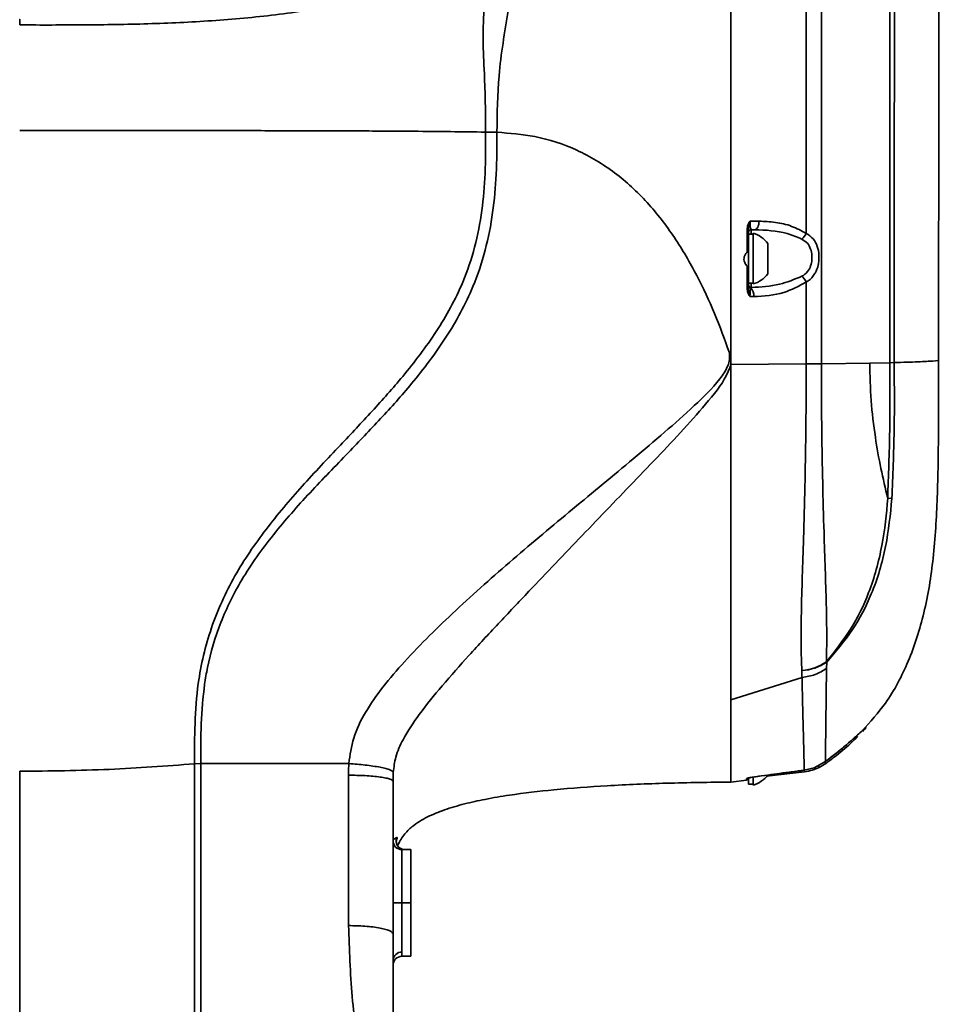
# Model space of a CAD drawing. Header units: millimetres. Extents: x -2031 to 1277, y -458 to 5880.
# Tile 11 of 62: x -1256 to -1152, y 4142 to 4253. Entities that reach past the tile are written whole.
import ezdxf

# ---------------------------------------------------------------- set-up
doc = ezdxf.new("R2010")
doc.units = ezdxf.units.MM
doc.header["$LTSCALE"] = 5

msp = doc.modelspace()

# ---------------------------------------------------------------- linework, layer by layer
at = {"linetype": 'Continuous', "lineweight": 35}
for p, q in [((-1173.652, 4230.112), (-1172.63, 4230.112)), ((-1172.674, 4229.743), (-1172.722, 4229.578)), ((-1172.643, 4229.923), (-1172.674, 4229.743)), ((-1172.63, 4230.112), (-1172.643, 4229.923)), ((-1173.952, 4226.661), (-1173.952, 4229.27)), ((-1173.802, 4229.283), (-1173.802, 4228.334)), ((-1173.302, 4228.651), (-1173.802, 4228.651)), ((-1173.802, 4228.651), (-1173.802, 4223.151)), ((-1173.13, 4229.156), (-1173.502, 4229.156)), ((-1173.502, 4229.156), (-1173.502, 4228.651)), ((-1173.302, 4225.901), (-1173.302, 4228.751)), ((-1173.035, 4229.174), (-1173.13, 4229.156)), ((-1172.944, 4229.228), (-1173.035, 4229.174)), ((-1172.859, 4229.316), (-1172.944, 4229.228)), ((-1172.784, 4229.434), (-1172.859, 4229.316)), ((-1172.722, 4229.578), (-1172.784, 4229.434)), ((-1171.652, 4225.901), (-1171.652, 4227.6)), ((-1173.302, 4223.051), (-1173.302, 4225.901)), ((-1171.652, 4224.202), (-1171.652, 4225.901)), ((-1173.952, 4222.451), (-1173.952, 4225.035)), ((-1173.802, 4223.372), (-1173.802, 4222.46)), ((-1173.802, 4223.151), (-1173.302, 4223.151)), ((-1173.502, 4223.151), (-1173.502, 4222.658)), ((-1167.321, 4214.049), (-1167.321, 4223.272)), ((-1173.502, 4222.658), (-1173.553, 4222.595)), ((-1173.226, 4221.63), (-1173.652, 4221.63)), ((-1175.965, 4215.295), (-1175.802, 4214.82)), ((-1175.802, 4214.82), (-1175.802, 4213.908)), ((-1160.176, 4214.152), (-1165.62, 4214.066)), ((-1157.936, 4214.187), (-1160.176, 4214.152)), ((-1157.432, 4214.197), (-1157.935, 4214.187)), ((-1175.802, 4213.996), (-1167.321, 4214.049)), ((-1167.321, 4214.049), (-1167.321, 4214.049)), ((-1165.62, 4214.067), (-1165.62, 4214.066)), ((-1157.683, 4198.915), (-1158.162, 4198.951)), ((-1165.016, 4180.494), (-1165.041, 4179.784)), ((-1167.797, 4178.766), (-1175.802, 4176.258)), ((-1235.443, 4169.083), (-1236.147, 4169.053)), ((-1235.441, 4169.083), (-1224.802, 4169.086)), ((-1224.802, 4169.086), (-1218.773, 4169.088)), ((-1166.444, 4168.614), (-1165.157, 4169.319)), ((-1165.869, 4168.65), (-1165.974, 4168.865)), ((-1165.133, 4169.092), (-1165.869, 4168.65)), ((-1218.808, 4150.855), (-1218.806, 4167.776)), ((-1173.302, 4166.661), (-1173.302, 4167.559)), ((-1171.803, 4167.679), (-1167.533, 4168.161)), ((-1167.549, 4168.314), (-1167.533, 4168.166)), ((-1167.543, 4168.343), (-1166.444, 4168.614)), ((-1167.543, 4168.343), (-1167.542, 4168.337)), ((-1213.802, 4167.083), (-1213.802, 4149.923)), ((-1175.802, 4167.011), (-1174.06, 4167.231)), ((-1173.802, 4167.458), (-1173.802, 4166.761)), ((-1173.802, 4166.761), (-1173.302, 4166.761)), ((-1212.802, 4159.401), (-1211.802, 4159.401)), ((-1211.802, 4159.401), (-1211.802, 4153.401)), ((-1213.802, 4153.401), (-1212.802, 4153.401)), ((-1212.802, 4153.401), (-1211.802, 4153.401)), ((-1211.802, 4153.401), (-1211.802, 4147.401)), ((-1211.802, 4147.401), (-1212.802, 4147.401))]:
    msp.add_line(p, q, dxfattribs=at)
for centre, radius, start, end in [((-1173.926, 4229.86), 0.59, 267.51715, 282.17798), ((-1173.502, 4228.856), 0.3, 90, 180), ((-1174.063, 4225.901), 2.95, 35.1663, 75.03898), ((-1169.145, 4229.658), 2.044, 310.35611, 333.13492), ((-1174.063, 4225.901), 2.95, 284.96102, 324.8337), ((-1173.502, 4222.958), 0.3, 180.01329, 270.01328), ((-1169.358, 4222.202), 2.301, 27.7162, 48.08622), ((-1173.926, 4223.344), 0.892, 268.3434, 278.0007), ((-1173.511, 4222.882), 0.29, 181.10224, 261.69791), ((-1174.451, 4221.752), 1.231, 354.32355, 43.18583), ((-1168.225, 4384.971), 170.924, 270.30321, 270.87325), ((-1168.228, 4384.601), 170.555, 270.30479, 270.87607), ((-1168.381, 4185.42), 5.904, 275.46768, 304.32802), ((-1168.208, 4185.296), 5.766, 273.87429, 303.60661), ((-1169.18, 4177.654), 5.04, 34.28724, 34.9898), ((-1164.876, 4169.492), 0.476, 212.34552, 237.30958), ((-1174.063, 4169.511), 2.95, 284.96102, 324.8337), ((-1174.102, 4167.542), 0.3, 277.68029, 343.9357), ((-1174.101, 4167.671), 0.3, 277.90771, 305.38466), ((-1212.802, 4160.401), 1, 180, 270), ((-1212.464, 4160.401), 1, 157.44199, 269.91433), ((-1212.839, 4146.911), 0.963, 87.74934, 177.55686), ((-1212.802, 4146.401), 1, 90, 180)]:
    msp.add_arc(centre, radius, start, end, dxfattribs=at)
for points, knots in [([(-1152.44, 4214.479), (-1152.436, 4219.557), (-1152.429, 4229.379), (-1152.41, 4243.597), (-1152.389, 4256.796), (-1152.365, 4268.976), (-1152.34, 4280.08), (-1152.316, 4290.119), (-1152.295, 4299.109), (-1152.28, 4307.124), (-1152.269, 4313.966), (-1152.261, 4319.707), (-1152.256, 4324.453), (-1152.251, 4328.785), (-1152.245, 4333.101), (-1152.24, 4337.742), (-1152.251, 4342.772), (-1152.29, 4348.194), (-1152.422, 4351.936), (-1152.49, 4353.873)], [0, 0, 0, 0, 0.1081714, 0.209242, 0.3032196, 0.3901184, 0.4699354, 0.5414198, 0.6060431, 0.663796, 0.7146809, 0.7543194, 0.7885019, 0.8179586, 0.8487876, 0.8823853, 0.9187717, 0.9579677, 1, 1, 1, 1]), ([(-1157.936, 4214.187), (-1157.933, 4219.475), (-1157.928, 4230.051), (-1157.911, 4246.402), (-1157.89, 4263.218), (-1157.86, 4280.611), (-1157.821, 4298.045), (-1157.78, 4314.668), (-1157.739, 4330.356), (-1157.711, 4340.14), (-1157.697, 4345.031)], [0, 0, 0, 0, 0.1192971, 0.2385946, 0.3695075, 0.5004205, 0.6347018, 0.7689826, 0.8844957, 1, 1, 1, 1]), ([(-1157.216, 4345.362), (-1157.216, 4345.362), (-1157.258, 4340.452), (-1157.293, 4330.607), (-1157.304, 4314.909), (-1157.343, 4298.241), (-1157.372, 4280.771), (-1157.395, 4263.339), (-1157.411, 4246.486), (-1157.424, 4230.098), (-1157.43, 4219.497), (-1157.432, 4214.197)], [0, 0, 0, 0, 0.0000005, 0.1155258, 0.2310386, 0.365313, 0.499588, 0.6304978, 0.7614072, 0.8807038, 1, 1, 1, 1]), ([(-1175.802, 4213.996), (-1175.802, 4221.1), (-1175.802, 4235.308), (-1175.802, 4256.543), (-1175.802, 4277.646), (-1175.802, 4298.549), (-1175.802, 4319.225), (-1175.802, 4332.736), (-1175.802, 4339.49)], [0, 0, 0, 0, 0.1666558, 0.3333414, 0.5, 0.6666549, 0.8333423, 1, 1, 1, 1]), ([(-1175.802, 4214.82), (-1175.802, 4221.838), (-1175.802, 4235.875), (-1175.802, 4256.867), (-1175.802, 4277.722), (-1175.802, 4298.356), (-1175.802, 4318.737), (-1175.802, 4332.012), (-1175.802, 4338.649)], [0, 0, 0, 0, 0.1666534, 0.3333434, 0.5, 0.6666524, 0.8333444, 1, 1, 1, 1]), ([(-1165.616, 4283.982), (-1165.616, 4282.232), (-1165.617, 4273.089), (-1165.619, 4256.885), (-1165.62, 4235.299), (-1165.62, 4221.15), (-1165.62, 4214.067)], [0, 0, 0, 0, 0.0758328, 0.396385, 0.6977843, 1, 1, 1, 1]), ([(-1167.322, 4228.734), (-1167.322, 4233.322), (-1167.324, 4242.505), (-1167.33, 4259.105), (-1167.338, 4272.146), (-1167.343, 4280.577), (-1167.344, 4281.641)], [0, 0, 0, 0, 0.2587436, 0.5177906, 0.9391376, 1, 1, 1, 1]), ([(-1202.899, 4262.375), (-1202.98, 4262.377), (-1203.144, 4262.38), (-1203.696, 4261.903), (-1204.535, 4261.096), (-1205.468, 4260.288), (-1206.715, 4259.364), (-1208.709, 4258.126), (-1211.706, 4256.726), (-1215.734, 4255.424), (-1220.833, 4254.22), (-1227.003, 4253.262), (-1234.166, 4252.614), (-1241.371, 4252.282), (-1248.586, 4252.176), (-1253.396, 4252.183), (-1255.802, 4252.186)], [0, 0, 0, 0, 0.0647866, 0.1315093, 0.1648987, 0.198273, 0.2316576, 0.2650532, 0.3317605, 0.3985363, 0.4653497, 0.5722353, 0.6791582, 0.7860962, 0.8930474, 1, 1, 1, 1]), ([(-1203.391, 4240.132), (-1203.391, 4240.132), (-1203.396, 4242.317), (-1203.462, 4245.792), (-1203.728, 4250.559), (-1203.615, 4253.126), (-1203.559, 4254.413)], [0, 0, 0, 0, 0.0000042, 0.4586791, 0.7285673, 1, 1, 1, 1]), ([(-1200.837, 4253.797), (-1201.25, 4251.366), (-1202.019, 4246.84), (-1202.087, 4242.241), (-1202.119, 4240.113)], [0, 0, 0, 0, 0.5371933, 1, 1, 1, 1]), ([(-1255.802, 4252.791), (-1255.802, 4252.799), (-1255.802, 4252.847), (-1255.802, 4252.733), (-1255.802, 4252.363), (-1255.802, 4252.186)], [0, 0, 0, 0, 0.0990987, 0.5689617, 1, 1, 1, 1]), ([(-1255.802, 4240.324), (-1251.343, 4240.322), (-1242.425, 4240.317), (-1231.278, 4240.303), (-1222.368, 4240.281), (-1216.506, 4240.26), (-1211.493, 4240.23), (-1207.315, 4240.193), (-1204.699, 4240.152), (-1203.391, 4240.132)], [0, 0, 0, 0, 0.2531359, 0.5062684, 0.6328342, 0.7593913, 0.8396303, 0.9198374, 1, 1, 1, 1]), ([(-1236.147, 4169.053), (-1236.142, 4170.564), (-1236.131, 4173.584), (-1235.769, 4178.738), (-1234.425, 4184.408), (-1231.772, 4190.248), (-1228.166, 4195.5), (-1224.073, 4200.323), (-1219.98, 4204.657), (-1216.139, 4208.714), (-1212.428, 4212.882), (-1208.825, 4217.614), (-1206.093, 4222.532), (-1204.54, 4227.178), (-1203.742, 4231.289), (-1203.386, 4235.627), (-1203.388, 4238.576), (-1203.391, 4240.132), (-1203.391, 4240.132)], [0, 0, 0, 0, 0.0562645, 0.1124563, 0.1917592, 0.2710857, 0.3487236, 0.4267302, 0.5047495, 0.5689059, 0.6330388, 0.7106989, 0.7881192, 0.839423, 0.8909975, 0.9424568, 0.9999993, 1, 1, 1, 1]), ([(-1202.119, 4240.113), (-1202.119, 4240.113), (-1202.123, 4238.541), (-1202.138, 4235.528), (-1202.521, 4231.082), (-1203.354, 4226.835), (-1204.944, 4222.037), (-1207.725, 4216.952), (-1211.394, 4212.095), (-1215.18, 4207.871), (-1219.052, 4203.84), (-1223.179, 4199.591), (-1227.32, 4194.915), (-1230.798, 4190.085), (-1233.306, 4185.033), (-1234.505, 4181.009), (-1235.156, 4177.17), (-1235.425, 4173.555), (-1235.439, 4170.574), (-1235.439, 4169.083), (-1235.439, 4169.083)], [0, 0, 0, 0, 0.0000007, 0.0579753, 0.1109998, 0.1641397, 0.2170178, 0.2964447, 0.3761017, 0.440579, 0.5050844, 0.5818734, 0.658639, 0.7350371, 0.8005228, 0.8659751, 0.8893655, 0.9446434, 0.9999993, 1, 1, 1, 1]), ([(-1175.965, 4215.295), (-1176.501, 4216.777), (-1177.572, 4219.74), (-1179.61, 4224.1), (-1182.069, 4228.335), (-1185.108, 4232.29), (-1188.77, 4235.693), (-1193.059, 4238.257), (-1197.604, 4239.779), (-1200.689, 4240.007), (-1202.119, 4240.113)], [0, 0, 0, 0, 0.1225387, 0.244894, 0.373722, 0.5026988, 0.6315631, 0.7601456, 0.8887994, 1, 1, 1, 1]), ([(-1173.952, 4229.27), (-1173.94, 4229.398), (-1173.918, 4229.653), (-1173.787, 4229.921), (-1173.69, 4230.062), (-1173.659, 4230.102), (-1173.653, 4230.111), (-1173.652, 4230.112)], [0, 0, 0, 0, 0.4124637, 0.8273547, 0.9642543, 0.9942632, 1, 1, 1, 1]), ([(-1173.652, 4230.112), (-1173.652, 4230.11), (-1173.655, 4230.098), (-1173.67, 4230.044), (-1173.716, 4229.873), (-1173.782, 4229.604), (-1173.795, 4229.385), (-1173.802, 4229.283)], [0, 0, 0, 0, 0.0074791, 0.0419257, 0.197711, 0.6254645, 1, 1, 1, 1]), ([(-1173.652, 4230.112), (-1173.65, 4230.011), (-1173.647, 4229.864), (-1173.633, 4229.657), (-1173.61, 4229.437), (-1173.564, 4229.208), (-1173.524, 4229.175), (-1173.502, 4229.156)], [0, 0, 0, 0, 0.1767511, 0.2570422, 0.4102387, 0.6801558, 1, 1, 1, 1]), ([(-1172.63, 4230.112), (-1172.017, 4230.085), (-1170.778, 4230.029), (-1168.963, 4229.621), (-1167.86, 4229.025), (-1167.322, 4228.734)], [0, 0, 0, 0, 0.3340035, 0.6745873, 1, 1, 1, 1]), ([(-1167.822, 4228.1), (-1168.364, 4228.325), (-1170.056, 4229.026), (-1171.887, 4229.104), (-1173.13, 4229.156)], [0, 0, 0, 0, 0.32053566, 1, 1, 1, 1]), ([(-1167.322, 4228.734), (-1167.041, 4228.549), (-1166.501, 4228.192), (-1166.045, 4227.322), (-1165.863, 4226.344), (-1165.899, 4225.617), (-1166.027, 4224.921), (-1166.175, 4224.509), (-1166.541, 4223.894), (-1166.872, 4223.545), (-1167.249, 4223.316), (-1167.321, 4223.272)], [0, 0, 0, 0, 0.1646774, 0.3175858, 0.4645258, 0.5968756, 0.6219282, 0.7724014, 0.7894462, 0.9594758, 1, 1, 1, 1]), ([(-1167.821, 4223.914), (-1167.763, 4223.948), (-1167.465, 4224.12), (-1167.05, 4224.533), (-1166.823, 4225.064), (-1166.69, 4225.614), (-1166.647, 4226.215), (-1166.797, 4227.003), (-1167.166, 4227.682), (-1167.598, 4227.957), (-1167.822, 4228.1)], [0, 0, 0, 0, 0.0406907, 0.209241, 0.351314, 0.3765155, 0.5359507, 0.6843709, 0.8360866, 1, 1, 1, 1]), ([(-1173.952, 4225.035), (-1174.007, 4225.095), (-1174.138, 4225.237), (-1174.28, 4225.499), (-1174.34, 4225.808), (-1174.3, 4226.121), (-1174.164, 4226.418), (-1174.022, 4226.581), (-1173.952, 4226.661)], [0, 0, 0, 0, 0.1410785, 0.3312727, 0.484143, 0.6373299, 0.8217319, 1, 1, 1, 1]), ([(-1173.802, 4227.015), (-1173.809, 4226.961), (-1173.823, 4226.851), (-1173.892, 4226.727), (-1173.944, 4226.669), (-1173.952, 4226.661)], [0, 0, 0, 0, 0.4574696, 0.927076, 1, 1, 1, 1]), ([(-1173.952, 4225.035), (-1173.923, 4225), (-1173.85, 4224.911), (-1173.807, 4224.793), (-1173.803, 4224.721), (-1173.802, 4224.703)], [0, 0, 0, 0, 0.3274199, 0.8311077, 1, 1, 1, 1]), ([(-1173.502, 4222.658), (-1172.431, 4222.711), (-1170.479, 4222.809), (-1168.648, 4223.57), (-1167.821, 4223.914)], [0, 0, 0, 0, 0.5483626, 1, 1, 1, 1]), ([(-1167.321, 4223.272), (-1168.144, 4222.824), (-1170.013, 4221.805), (-1172.073, 4221.693), (-1173.226, 4221.63)], [0, 0, 0, 0, 0.4401629, 1, 1, 1, 1]), ([(-1173.652, 4221.63), (-1173.653, 4221.632), (-1173.659, 4221.64), (-1173.692, 4221.681), (-1173.789, 4221.818), (-1173.919, 4222.077), (-1173.941, 4222.327), (-1173.952, 4222.451)], [0, 0, 0, 0, 0.0057758, 0.0387628, 0.1828358, 0.5925282, 1, 1, 1, 1]), ([(-1173.652, 4221.63), (-1173.652, 4221.632), (-1173.656, 4221.645), (-1173.671, 4221.701), (-1173.717, 4221.872), (-1173.782, 4222.139), (-1173.795, 4222.358), (-1173.802, 4222.46)], [0, 0, 0, 0, 0.0075383, 0.0455065, 0.2094772, 0.6313521, 1, 1, 1, 1]), ([(-1173.553, 4222.595), (-1173.569, 4222.544), (-1173.601, 4222.443), (-1173.629, 4222.204), (-1173.644, 4221.98), (-1173.651, 4221.812), (-1173.651, 4221.685), (-1173.652, 4221.63)], [0, 0, 0, 0, 0.311361, 0.6160645, 0.7201036, 0.8788464, 1, 1, 1, 1]), ([(-1218.773, 4169.089), (-1218.639, 4170.056), (-1218.361, 4172.066), (-1216.933, 4174.956), (-1214.941, 4177.792), (-1211.583, 4181.675), (-1206.682, 4186.475), (-1200.303, 4192.123), (-1193.583, 4197.746), (-1187.857, 4202.457), (-1183.277, 4206.321), (-1179.977, 4209.253), (-1177.493, 4211.668), (-1176.226, 4213.507), (-1175.904, 4214.551), (-1175.945, 4215.05), (-1175.965, 4215.295)], [0, 0, 0, 0, 0.0456923, 0.0949565, 0.1492292, 0.2079867, 0.3348139, 0.469564, 0.6059535, 0.7439643, 0.8156482, 0.8854805, 0.9500043, 0.9768299, 0.9886427, 1, 1, 1, 1]), ([(-1161.021, 4172.758), (-1160.112, 4173.775), (-1158.017, 4176.124), (-1155.663, 4180.662), (-1153.901, 4186.178), (-1152.928, 4192.391), (-1152.518, 4199.225), (-1152.438, 4206.655), (-1152.439, 4211.808), (-1152.44, 4214.478)], [0, 0, 0, 0, 0.0933986, 0.2154678, 0.3462468, 0.489242, 0.6461127, 0.8166821, 1, 1, 1, 1]), ([(-1158.162, 4198.951), (-1158.426, 4200.057), (-1158.954, 4202.268), (-1159.607, 4205.954), (-1160.084, 4209.927), (-1160.145, 4212.743), (-1160.176, 4214.152)], [0, 0, 0, 0, 0.2344885, 0.4689678, 0.7344806, 1, 1, 1, 1]), ([(-1158.162, 4198.951), (-1158.068, 4201.487), (-1157.88, 4206.564), (-1157.917, 4211.645), (-1157.935, 4214.187)], [0, 0, 0, 0, 0.4995884, 1, 1, 1, 1]), ([(-1157.432, 4214.197), (-1157.412, 4211.65), (-1157.372, 4206.554), (-1157.579, 4201.462), (-1157.683, 4198.915)], [0, 0, 0, 0, 0.4998487, 1, 1, 1, 1]), ([(-1152.472, 4214.479), (-1152.462, 4214.477), (-1152.268, 4214.444), (-1152.975, 4214.379), (-1154.541, 4214.286), (-1156.469, 4214.227), (-1157.432, 4214.197)], [0, 0, 0, 0, 0.01909693, 0.35073847, 0.6755905, 1, 1, 1, 1]), ([(-1175.801, 4213.908), (-1176.026, 4213.367), (-1176.499, 4212.225), (-1178.096, 4210.122), (-1181.355, 4206.381), (-1186.409, 4201.131), (-1192.483, 4194.793), (-1197.686, 4189.35), (-1201.938, 4184.856), (-1205.214, 4181.33), (-1208.21, 4177.963), (-1210.754, 4174.843), (-1212.536, 4172.18), (-1213.547, 4169.962), (-1213.707, 4168.685), (-1213.779, 4168.106)], [0, 0, 0, 0, 0.0291963, 0.061494, 0.1311347, 0.2775521, 0.425345, 0.5701314, 0.6541331, 0.7348874, 0.8109275, 0.8795409, 0.9359221, 0.9709449, 1, 1, 1, 1]), ([(-1175.802, 4176.663), (-1175.802, 4177.823), (-1175.802, 4180.142), (-1175.802, 4184.219), (-1175.802, 4188.667), (-1175.802, 4193.473), (-1175.802, 4198.559), (-1175.802, 4203.715), (-1175.802, 4208.854), (-1175.802, 4212.223), (-1175.802, 4213.908)], [0, 0, 0, 0, 0.12763428, 0.25526856, 0.38290285, 0.51053713, 0.63817141, 0.76580569, 0.88290144, 1, 1, 1, 1]), ([(-1167.818, 4179.543), (-1167.852, 4180.475), (-1167.925, 4182.457), (-1167.885, 4186.046), (-1167.774, 4190.092), (-1167.615, 4194.842), (-1167.468, 4200.248), (-1167.347, 4206.82), (-1167.33, 4211.439), (-1167.321, 4214.049)], [0, 0, 0, 0, 0.1076139, 0.2289846, 0.3504423, 0.4729603, 0.6326385, 0.7924891, 1, 1, 1, 1]), ([(-1165.62, 4214.066), (-1165.62, 4214.066), (-1165.62, 4211.534), (-1165.591, 4207.063), (-1165.48, 4200.709), (-1165.342, 4195.501), (-1165.186, 4190.918), (-1165.064, 4186.991), (-1164.997, 4183.463), (-1165.034, 4181.48), (-1165.051, 4180.544)], [0, 0, 0, 0, 0.0000016, 0.2087687, 0.3684156, 0.5278967, 0.649239, 0.7709524, 0.8920305, 1, 1, 1, 1]), ([(-1165.051, 4180.544), (-1164.102, 4181.74), (-1162.203, 4184.13), (-1160.043, 4188.552), (-1158.687, 4193.549), (-1158.287, 4197.163), (-1158.162, 4198.951), (-1158.162, 4198.951)], [0, 0, 0, 0, 0.2285898, 0.4570441, 0.7316748, 0.999997, 1, 1, 1, 1]), ([(-1157.683, 4198.915), (-1157.866, 4197.107), (-1158.238, 4193.439), (-1159.727, 4188.429), (-1162.008, 4184.014), (-1164.002, 4181.68), (-1165.016, 4180.494)], [0, 0, 0, 0, 0.2681285, 0.5440973, 0.7681691, 1, 1, 1, 1]), ([(-1165.041, 4179.784), (-1165.449, 4179.531), (-1166.267, 4179.024), (-1167.287, 4178.852), (-1167.797, 4178.766)], [0, 0, 0, 0, 0.5000002, 1, 1, 1, 1]), ([(-1165.041, 4179.784), (-1165.058, 4178.614), (-1165.092, 4176.257), (-1165.116, 4173.198), (-1165.162, 4170.672), (-1165.16, 4169.638), (-1165.157, 4169.327), (-1165.157, 4169.319)], [0, 0, 0, 0, 0.213215, 0.4297047, 0.7070444, 0.9918403, 1, 1, 1, 1]), ([(-1167.797, 4178.766), (-1167.797, 4178.766), (-1167.81, 4179.018), (-1167.814, 4179.28), (-1167.818, 4179.543)], [0, 0, 0, 0, 0.0000496, 1, 1, 1, 1]), ([(-1167.543, 4168.343), (-1167.543, 4168.352), (-1167.552, 4168.645), (-1167.575, 4169.665), (-1167.637, 4172.127), (-1167.722, 4175.233), (-1167.774, 4177.525), (-1167.797, 4178.766), (-1167.797, 4178.766)], [0, 0, 0, 0, 0.0089444, 0.2891918, 0.5694336, 0.7847175, 0.9999978, 1, 1, 1, 1]), ([(-1175.802, 4167.13), (-1175.802, 4167.098), (-1175.802, 4166.97), (-1175.802, 4167.831), (-1175.802, 4169.72), (-1175.802, 4172.621), (-1175.802, 4175.316), (-1175.802, 4176.663)], [0, 0, 0, 0, 0.0779866, 0.30849, 0.5389933, 0.7694967, 1, 1, 1, 1]), ([(-1175.802, 4167.051), (-1175.802, 4167.097), (-1175.802, 4167.194), (-1175.802, 4168.316), (-1175.802, 4170.195), (-1175.802, 4172.792), (-1175.802, 4175.103), (-1175.802, 4176.258)], [0, 0, 0, 0, 0.1816351, 0.3862263, 0.5908175, 0.7954088, 1, 1, 1, 1]), ([(-1165.157, 4169.319), (-1164.726, 4169.649), (-1163.853, 4170.319), (-1162.635, 4171.338), (-1161.616, 4172.24), (-1160.939, 4172.861), (-1160.603, 4173.155), (-1160.597, 4173.12), (-1160.747, 4172.934), (-1160.93, 4172.742), (-1160.962, 4172.709)], [0, 0, 0, 0, 0.1656629, 0.3364716, 0.5057468, 0.645502, 0.7588707, 0.8723223, 0.9778398, 1, 1, 1, 1]), ([(-1161.523, 4172.137), (-1161.786, 4171.88), (-1162.523, 4171.159), (-1163.824, 4170.059), (-1164.811, 4169.33), (-1165.133, 4169.092)], [0, 0, 0, 0, 0.2718683, 0.7624934, 1, 1, 1, 1]), ([(-1164.868, 4169.541), (-1164.673, 4169.688), (-1164.071, 4170.141), (-1163.174, 4170.88), (-1162.246, 4171.674), (-1161.544, 4172.302), (-1161.088, 4172.718), (-1160.84, 4172.937), (-1160.813, 4172.959), (-1160.804, 4172.966)], [0, 0, 0, 0, 0.1064979, 0.3277235, 0.5204226, 0.6876779, 0.8318878, 0.9427779, 1, 1, 1, 1]), ([(-1255.802, 4168.215), (-1252.43, 4168.252), (-1245.803, 4168.326), (-1239.327, 4168.814), (-1236.147, 4169.053)], [0, 0, 0, 0, 0.5089011, 1, 1, 1, 1]), ([(-1236.154, 4095.678), (-1236.154, 4100.854), (-1236.155, 4112.713), (-1236.15, 4131.653), (-1236.144, 4150.962), (-1236.146, 4163.51), (-1236.147, 4169.053)], [0, 0, 0, 0, 0.2170602, 0.4973364, 0.7779578, 1, 1, 1, 1]), ([(-1235.443, 4169.083), (-1235.441, 4163.536), (-1235.437, 4150.985), (-1235.435, 4131.67), (-1235.432, 4112.769), (-1235.432, 4100.887), (-1235.432, 4095.752), (-1235.432, 4095.752)], [0, 0, 0, 0, 0.22234862, 0.50309167, 0.78346632, 0.99999566, 1, 1, 1, 1]), ([(-1218.806, 4167.776), (-1218.806, 4167.994), (-1218.807, 4168.432), (-1218.784, 4168.869), (-1218.773, 4169.088)], [0, 0, 0, 0, 0.4997466, 1, 1, 1, 1]), ([(-1213.779, 4168.106), (-1213.855, 4168.194), (-1213.971, 4168.331), (-1214.6, 4168.525), (-1215.245, 4168.673), (-1216.04, 4168.809), (-1217.194, 4168.965), (-1218.151, 4169.039), (-1218.773, 4169.088)], [0, 0, 0, 0, 0.23966569, 0.36849507, 0.50000067, 0.63150616, 0.76033523, 1, 1, 1, 1]), ([(-1255.802, 4168.215), (-1255.802, 4161.81), (-1255.802, 4149.034), (-1255.802, 4130.171), (-1255.802, 4111.649), (-1255.802, 4099.61), (-1255.802, 4093.614)], [0, 0, 0, 0, 0.252293, 0.5032928, 0.7526404, 1, 1, 1, 1]), ([(-1213.802, 4167.083), (-1213.868, 4167.17), (-1213.971, 4167.304), (-1214.595, 4167.466), (-1215.241, 4167.577), (-1216.043, 4167.666), (-1217.209, 4167.752), (-1218.177, 4167.766), (-1218.806, 4167.776)], [0, 0, 0, 0, 0.2394437, 0.3683522, 0.5, 0.6316477, 0.7605562, 1, 1, 1, 1]), ([(-1213.779, 4168.106), (-1213.787, 4167.953), (-1213.803, 4167.611), (-1213.802, 4167.271), (-1213.802, 4167.083)], [0, 0, 0, 0, 0.4476613, 1, 1, 1, 1]), ([(-1173.543, 4167.535), (-1173.371, 4167.559), (-1172.286, 4167.711), (-1170.286, 4167.985), (-1168.458, 4168.224), (-1167.543, 4168.343)], [0, 0, 0, 0, 0.0862086, 0.5430552, 1, 1, 1, 1]), ([(-1173.541, 4167.53), (-1173.529, 4167.532), (-1171.532, 4167.818), (-1169.531, 4168.076), (-1167.542, 4168.332)], [0, 0, 0, 0, 0.0061008, 1, 1, 1, 1]), ([(-1165.869, 4168.65), (-1166.122, 4168.538), (-1166.655, 4168.304), (-1167.231, 4168.215), (-1167.533, 4168.168)], [0, 0, 0, 0, 0.474907, 1, 1, 1, 1]), ([(-1213.328, 4159.782), (-1213.111, 4160.215), (-1212.798, 4160.838), (-1212.159, 4161.541), (-1211.549, 4162.093), (-1210.831, 4162.593), (-1209.654, 4163.243), (-1207.98, 4163.924), (-1205.776, 4164.569), (-1203.324, 4165.109), (-1199.971, 4165.674), (-1195.388, 4166.207), (-1189.492, 4166.634), (-1182.849, 4166.913), (-1178.211, 4166.978), (-1175.802, 4167.011)], [0, 0, 0, 0, 0.0384866, 0.0554937, 0.0712007, 0.0998131, 0.1276845, 0.1809509, 0.2405375, 0.3001887, 0.3701116, 0.4968437, 0.6485438, 0.817414, 1, 1, 1, 1]), ([(-1174.062, 4167.25), (-1174.062, 4167.248), (-1174.062, 4167.216), (-1174.061, 4167.287), (-1174.06, 4167.364), (-1174.06, 4167.373)], [0, 0, 0, 0, 0.0501317, 0.879297, 1, 1, 1, 1]), ([(-1174.06, 4167.373), (-1174.05, 4167.382), (-1174.026, 4167.405), (-1173.846, 4167.458), (-1173.663, 4167.505), (-1173.569, 4167.528), (-1173.544, 4167.534), (-1173.543, 4167.535)], [0, 0, 0, 0, 0.2545559, 0.6451423, 0.9084912, 0.9955277, 1, 1, 1, 1]), ([(-1173.944, 4167.421), (-1173.944, 4167.421), (-1173.947, 4167.419), (-1173.924, 4167.429), (-1173.846, 4167.454), (-1173.697, 4167.494), (-1173.567, 4167.526), (-1173.513, 4167.539)], [0, 0, 0, 0, 0.01862, 0.1412678, 0.3526911, 0.7332922, 1, 1, 1, 1]), ([(-1173.841, 4167.416), (-1173.836, 4167.417), (-1173.823, 4167.421), (-1173.801, 4167.426), (-1173.788, 4167.428)], [0, 0, 0, 0, 0.4060902, 1, 1, 1, 1]), ([(-1173.543, 4167.535), (-1173.544, 4167.534), (-1173.554, 4167.53), (-1173.564, 4167.527), (-1173.573, 4167.525)], [0, 0, 0, 0, 0.0646441, 1, 1, 1, 1]), ([(-1213.802, 4160.401), (-1213.801, 4160.439), (-1213.801, 4160.506), (-1213.51, 4160.701), (-1213.387, 4160.784)], [0, 0, 0, 0, 0.5771129, 1, 1, 1, 1]), ([(-1212.484, 4159.417), (-1212.565, 4159.418), (-1212.772, 4159.421), (-1213.07, 4159.586), (-1213.296, 4159.832), (-1213.408, 4160.092), (-1213.435, 4160.281), (-1213.435, 4160.377), (-1213.429, 4160.411), (-1213.431, 4160.4), (-1213.432, 4160.398)], [0, 0, 0, 0, 0.1193833, 0.302599, 0.4665874, 0.6113173, 0.7368845, 0.8445881, 0.9796985, 1, 1, 1, 1]), ([(-1213.387, 4160.784), (-1213.377, 4160.786), (-1213.327, 4160.796), (-1213.347, 4160.66), (-1213.412, 4160.412), (-1213.416, 4160.397)], [0, 0, 0, 0, 0.1941182, 0.9517671, 1, 1, 1, 1]), ([(-1212.802, 4159.401), (-1212.802, 4159.372), (-1212.802, 4159.299), (-1212.802, 4158.58), (-1212.802, 4157.223), (-1212.802, 4155.425), (-1212.802, 4154.075), (-1212.802, 4153.401)], [0, 0, 0, 0, 0.1412246, 0.3559184, 0.5706123, 0.7853061, 1, 1, 1, 1]), ([(-1212.802, 4153.401), (-1212.802, 4152.958), (-1212.802, 4151.842), (-1212.802, 4150.166), (-1212.802, 4148.696), (-1212.802, 4148.128), (-1212.802, 4147.873)], [0, 0, 0, 0, 0.189296, 0.4770695, 0.7648429, 1, 1, 1, 1]), ([(-1214.802, 4111.532), (-1214.895, 4114.107), (-1215.082, 4119.283), (-1216.199, 4127.073), (-1217.414, 4134.918), (-1218.53, 4142.835), (-1218.716, 4148.185), (-1218.808, 4150.855)], [0, 0, 0, 0, 0.19800185, 0.39785078, 0.59889401, 0.7998247, 1, 1, 1, 1]), ([(-1213.802, 4149.923), (-1213.868, 4150.04), (-1213.971, 4150.221), (-1214.596, 4150.438), (-1215.242, 4150.587), (-1216.045, 4150.708), (-1217.21, 4150.824), (-1218.179, 4150.843), (-1218.808, 4150.855)], [0, 0, 0, 0, 0.239438, 0.3683486, 0.5, 0.6316514, 0.760562, 1, 1, 1, 1]), ([(-1213.802, 4149.923), (-1213.802, 4147.319), (-1213.802, 4142.106), (-1213.802, 4134.574), (-1213.802, 4129.64), (-1213.802, 4127.175)], [0, 0, 0, 0, 0.3331998, 0.6669126, 1, 1, 1, 1]), ([(-1212.802, 4147.873), (-1212.802, 4147.664), (-1212.802, 4147.415), (-1212.802, 4147.403), (-1212.802, 4147.401)], [0, 0, 0, 0, 0.843894, 1, 1, 1, 1])]:
    msp.add_open_spline(points, degree=3, knots=knots, dxfattribs=at)
for points in [[(-1202.119, 4240.112), (-1202.339, 4240.113), (-1202.778, 4240.116), (-1203.187, 4240.127), (-1203.391, 4240.133)], [(-1175.802, 4176.258), (-1175.802, 4177.393), (-1175.802, 4179.663), (-1175.802, 4183.671), (-1175.802, 4188.054), (-1175.802, 4192.801), (-1175.802, 4197.836), (-1175.802, 4203.094), (-1175.802, 4208.504), (-1175.802, 4212.165), (-1175.802, 4213.996)]]:
    msp.add_open_spline(points, degree=3, dxfattribs=at)

doc.saveas('drawing.dxf')
